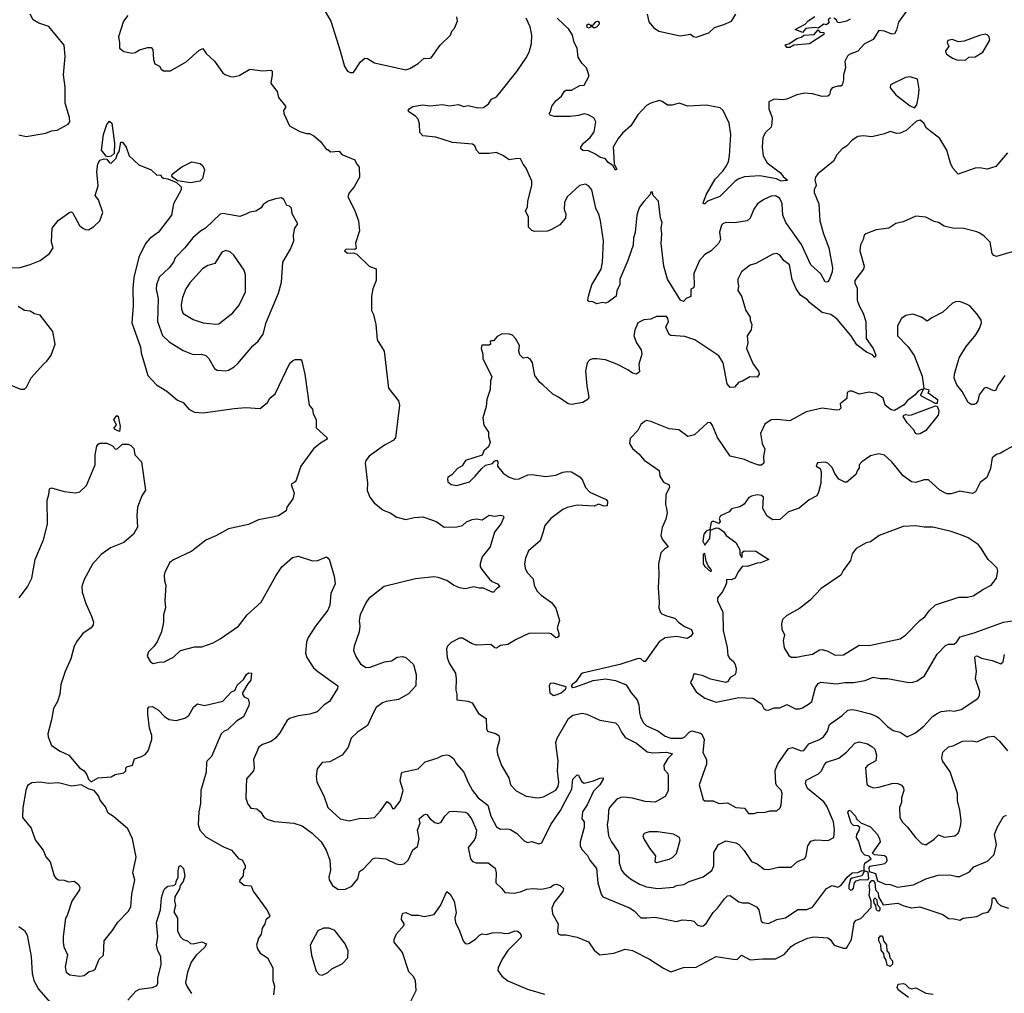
# Model space of a CAD drawing. Extents: x 1954683 to 2060285, y 904798 to 1016299.
# Tile 108 of 256: x 2009270 to 2016220, y 946205 to 953075. Entities that reach past the tile are written whole.
import ezdxf

# ---------------------------------------------------------------- set-up
doc = ezdxf.new("R2010")
doc.units = 0

msp = doc.modelspace()

# ---------------------------------------------------------------- linework, layer by layer
at = {"layer": '0CON10XD'}
for points in [[(2009265, 952262), (2009315, 952251.2), (2009455, 952275.6), (2009495, 952291.9), (2009535, 952295.8), (2009612, 952338), (2009624, 952355), (2009622.9, 952385), (2009591.5, 952485), (2009591.7, 952598.3), (2009578.5, 952685), (2009591.5, 952815), (2009585, 952896), (2009476.2, 953026.2), (2009405, 953051.4), (2009366, 953075), (2009343.4, 953113.4)], [(2011402.3, 953172.3), (2011466, 953065), (2011532, 952855), (2011563.8, 952745), (2011585, 952712.5), (2011603, 952703), (2011626.4, 952703.6), (2011675, 952777.5), (2011707, 952803), (2011725, 952801.2), (2011775, 952771.2), (2011995, 952722), (2012025, 952731.2), (2012082.5, 952765), (2012126.1, 952803.9), (2012155, 952800.8), (2012175, 952806.2), (2012238.8, 952895), (2012311.2, 952965), (2012321.2, 952995), (2012340, 953015), (2012361.2, 953065), (2012356.7, 953095)], [(2015527.6, 953132.4), (2015473, 953057), (2015458.3, 953001.7), (2015445, 952976.2), (2015425, 952972.9), (2015374.5, 952994.5), (2015335, 952998.6), (2015295, 952935.7), (2015234.2, 952905), (2015185, 952852.9), (2015125, 952828.8), (2015112.7, 952817.3), (2015095, 952780), (2015098, 952735), (2015086, 952685), (2015085, 952650), (2015075.9, 952614.1), (2015065, 952606.7), (2015043.9, 952606.1), (2015005, 952593.3), (2014992.3, 952577.7), (2014986.7, 952545), (2014974.1, 952535.9), (2014935, 952532.5), (2014865, 952552.9), (2014813, 952557), (2014755, 952544.2), (2014685, 952514), (2014655, 952508.8), (2014595, 952513.3), (2014557.5, 952495), (2014558.8, 952445), (2014582, 952385), (2014580, 952345), (2014573.8, 952316.2), (2014535, 952280), (2014515.8, 952245), (2014510, 952175), (2014517.5, 952115), (2014545.6, 952065), (2014640, 951995), (2014658.9, 951968.9), (2014688, 951945), (2014685, 951937.5), (2014675, 951941.2), (2014645, 951935.6), (2014612, 951952), (2014495, 951973.8), (2014385, 951965.6), (2014345, 951951.5), (2014320, 951935), (2014212.4, 951827.6), (2014126, 951794), (2014105, 951776), (2014096.4, 951776.4), (2014093.4, 951783.4), (2014118.9, 951845), (2014179.3, 951950.7), (2014232.8, 952007.2), (2014258.2, 952045), (2014272.3, 952075), (2014281.2, 952115), (2014290.4, 952265), (2014277.8, 952345), (2014235.7, 952435), (2014215, 952454.2), (2014115, 952473.1), (2013985, 952466), (2013925, 952486), (2013875, 952473.1), (2013842.7, 952472.7), (2013805, 952498.8), (2013785, 952503.8), (2013725, 952487.1), (2013695, 952468.6), (2013632.5, 952405), (2013582.9, 952327.1), (2013524.7, 952275.3), (2013493.5, 952236.5), (2013459.4, 952175), (2013464.3, 952104.3), (2013466.7, 952055), (2013483.8, 952025), (2013483, 952017), (2013475, 952014.2), (2013457, 952047), (2013425, 952067.5), (2013404.3, 952094.3), (2013365, 952104.4), (2013329.4, 952129.4), (2013285, 952150), (2013245, 952153.3), (2013230, 952165), (2013230, 952175), (2013250.8, 952205), (2013296.2, 952243.8), (2013324.4, 952285), (2013337.1, 952355), (2013322.1, 952382.1), (2013283.6, 952403.6), (2013255, 952410.6), (2013215, 952399.2), (2013155, 952392.9), (2013045, 952391.2), (2013015, 952402.5), (2013007.5, 952415), (2013017.5, 952425), (2013026.7, 952465), (2013055, 952502), (2013093.8, 952535), (2013115, 952571.2), (2013125, 952577.1), (2013165, 952578.6), (2013225, 952611.2), (2013255, 952613.8), (2013286.4, 952673.6), (2013287, 952687), (2013270, 952735), (2013237.7, 952767.7), (2013211.2, 952811.2), (2013204, 952875), (2013184, 952915), (2013172, 952965), (2013147.4, 953007.4), (2013118, 953035), (2013062.9, 953085)], [(2013700, 953115), (2013710.9, 953060.9), (2013745, 953019.4), (2013781.2, 952995), (2013932.1, 952962.1), (2014005, 952973.3), (2014025.8, 952955.8), (2014045, 952952), (2014135, 952982), (2014175, 953020), (2014239.2, 953040.8), (2014295, 953063.8), (2014325, 953113.3)], [(2010034.6, 953105.4), (2010002, 953065), (2009968.6, 952955), (2009975.8, 952915), (2009974, 952875), (2010005, 952851.4), (2010065, 952840), (2010085.4, 952844.6), (2010115, 952862.5), (2010175, 952878.6), (2010199.2, 952879.2), (2010211.2, 952865), (2010214.2, 952794.2), (2010225, 952763.3), (2010257.7, 952747.7), (2010270, 952725), (2010285, 952713.3), (2010335, 952713.3), (2010445, 952778.8), (2010535, 952858.8), (2010563, 952873), (2010586.1, 952836.1), (2010645, 952782), (2010701.4, 952701.4), (2010718.9, 952688.9), (2010759.4, 952675), (2010777.5, 952672.5), (2010818.7, 952681.3), (2010895, 952726), (2010985, 952713.8), (2011045, 952720), (2011051.7, 952711.7), (2011053.3, 952685), (2011043, 952627), (2011052.9, 952612.9), (2011087.7, 952567.7), (2011096.7, 952525), (2011147.5, 952465), (2011147.5, 952455), (2011132.5, 952435), (2011133.6, 952413.6), (2011175.8, 952325.8), (2011246.8, 952286.8), (2011295, 952271.2), (2011315, 952271.2), (2011347.5, 952255), (2011392.5, 952215), (2011435, 952160), (2011445, 952160), (2011463, 952143), (2011525, 952147.5), (2011543, 952123), (2011635, 952086.7), (2011645, 952062.5), (2011666.7, 952035), (2011668, 951965), (2011631.2, 951895), (2011596.4, 951853.6), (2011587.5, 951825), (2011633.9, 951733.9), (2011662, 951655), (2011668.8, 951585), (2011640.7, 951499.3), (2011645, 951460), (2011635, 951452.5), (2011573.6, 951456.4), (2011562.5, 951445), (2011585, 951427.5), (2011625, 951430), (2011650.7, 951420.7), (2011737.5, 951335), (2011786.1, 951316.1), (2011786, 951235), (2011764, 951175), (2011753.3, 951123.3), (2011753.6, 951023.6), (2011767.5, 950995), (2011783.3, 950925), (2011793.3, 950815), (2011843.3, 950735), (2011873.8, 950475), (2011943.8, 950385), (2011952, 950355), (2011923.3, 950125), (2011906.7, 950105), (2011845, 950073.8), (2011736.7, 949995), (2011713.3, 949965), (2011708.8, 949945), (2011725.8, 949805), (2011723.2, 949753.2), (2011740.8, 949705), (2011771.2, 949665), (2011835, 949613.8), (2011885.8, 949595.8), (2011932.5, 949565), (2011995, 949548.9), (2012055, 949562.5), (2012115, 949567.5), (2012184.5, 949544.5), (2012215, 949532.9), (2012267.5, 949495), (2012355, 949496.5), (2012395, 949506.9), (2012425, 949532.5), (2012465, 949548.8), (2012495, 949552.5), (2012535, 949546), (2012585, 949579.2), (2012622.9, 949572.9), (2012665, 949578.8), (2012683.8, 949575), (2012687.5, 949565), (2012669.4, 949520.6), (2012620.9, 949459.1), (2012590.6, 949355), (2012533.8, 949285), (2012520, 949235), (2012521.2, 949215), (2012532, 949195), (2012586.4, 949126.4), (2012605, 949110.8), (2012642, 949095), (2012658.8, 949075), (2012635, 949059.2), (2012615, 949035.8), (2012605, 949035.6), (2012545, 949064.2), (2012513, 949063), (2012475, 949074), (2012415, 949059.5), (2012375, 949065.5), (2012332.9, 949085), (2012285, 949118.1), (2012225, 949140), (2012193.4, 949143.4), (2012065, 949130), (2011843.8, 949075), (2011735, 948991.2), (2011715.8, 948965), (2011672.5, 948875), (2011666, 948835), (2011670.8, 948795), (2011667.5, 948755), (2011630, 948655), (2011626, 948625), (2011645, 948576.7), (2011675, 948528.8), (2011712.5, 948505), (2011745, 948505.7), (2011845, 948543.1), (2011895, 948551.4), (2011935, 948577.5), (2011975, 948582.5), (2011995, 948574), (2012049.2, 948525), (2012069.4, 948455), (2012065.8, 948375), (2012015, 948318), (2011945, 948278.5), (2011857.5, 948265), (2011832, 948255), (2011787.2, 948222.8), (2011763.7, 948176.3), (2011726, 948095), (2011655, 948048), (2011610, 948005), (2011589.3, 947940.7), (2011545.8, 947885), (2011460.5, 947839.5), (2011405, 947833.3), (2011370.9, 947789.1), (2011364, 947735), (2011367.3, 947697.3), (2011420.2, 947590.2), (2011445, 947516.2), (2011531.2, 947435), (2011595, 947422.5), (2011675, 947440.8), (2011715, 947438), (2011775, 947445.8), (2011818, 947492), (2011865, 947558), (2011885, 947542), (2011905, 947506.7), (2011915, 947510), (2011955, 947560), (2011978, 947635), (2011956.7, 947705), (2011964.3, 947755), (2011971.2, 947765), (2012081.7, 947788.3), (2012132.7, 947837.3), (2012215.9, 947864.1), (2012255, 947883.1), (2012285, 947886.9), (2012305, 947882), (2012331.5, 947861.5), (2012353.5, 947825), (2012405.7, 947765), (2012435, 947693.3), (2012466.3, 947636.3), (2012506.7, 947585), (2012573.6, 947533.6), (2012596.2, 947455), (2012635, 947379.4), (2012665, 947363.1), (2012715, 947365.6), (2012735, 947360.5), (2012776.2, 947335), (2012830.9, 947280.9), (2012855, 947270), (2012885, 947277.3), (2012935, 947260.5), (2012955, 947265.7), (2013018.2, 947395), (2013086.9, 947495), (2013120.4, 947559.6), (2013167.3, 947645), (2013174, 947716), (2013205, 947746.7), (2013215, 947743.3), (2013235, 947698.6), (2013255, 947687.3), (2013321.2, 947705), (2013365, 947724), (2013387.5, 947725), (2013388.8, 947715), (2013365.6, 947675), (2013319.5, 947630.5), (2013275.3, 947535), (2013243.1, 947485), (2013238, 947435), (2013254.2, 947414.2), (2013254.2, 947375.8), (2013225.5, 947275), (2013225.6, 947245), (2013238.6, 947218.6), (2013277.9, 947177.9), (2013293.5, 947145), (2013340.9, 947085), (2013350.6, 946985), (2013373.3, 946905), (2013385.5, 946885.5), (2013575, 946807.8), (2013607, 946787), (2013655, 946737.1), (2013697.5, 946737.5), (2013755, 946741.9), (2013905, 946712), (2013945, 946723.1), (2014009.5, 946719.5), (2014027.5, 946715), (2014055, 946686.7), (2014079.3, 946679.3), (2014095, 946681.2), (2014115, 946696.7), (2014165.5, 946774.5), (2014195.7, 946805), (2014245, 946872.5), (2014265, 946892), (2014285, 946896), (2014345, 946850), (2014372.9, 946842.9), (2014415, 946842.9), (2014471.2, 946815), (2014488.1, 946795), (2014504.2, 946714.2), (2014515, 946703.8), (2014555, 946698), (2014615, 946725.6), (2014675, 946738.6), (2014762.6, 946797.4), (2014825, 946797.1), (2014865, 946812.5), (2014965, 946945.6), (2015005, 946966.2), (2015045, 946954.2), (2015065, 946965.8), (2015085, 946988.1)], [(2013114, 951735), (2013124.2, 951705), (2013122.5, 951675), (2013082.3, 951627.7), (2013025, 951593.8), (2012995, 951583.8), (2012905, 951581.2), (2012885, 951586.7), (2012861.2, 951611.2), (2012860.6, 951685), (2012840.8, 951725), (2012854.5, 951755), (2012856.2, 951795), (2012884.4, 951905), (2012884.3, 951935), (2012845, 952027.5), (2012823.3, 952055), (2012805, 952092.5), (2012785, 952096), (2012725, 952086.7), (2012685, 952113.8), (2012635, 952137.1), (2012585, 952130), (2012515, 952130), (2012494, 952155), (2012482, 952185), (2012466.4, 952196.4), (2012325, 952209.4), (2012206.8, 952246.8), (2012115, 952255.8), (2012095, 952280), (2012091.3, 952341.3), (2012082.4, 952372.4), (2012065, 952394.5), (2012016.7, 952425), (2012013.3, 952435), (2012020, 952445), (2012045, 952463.8), (2012115, 952474.3), (2012165, 952468.1), (2012255, 952475.6), (2012305, 952466.9), (2012365, 952477.1), (2012405, 952461.9), (2012435, 952470), (2012505, 952454.2), (2012545, 952456.2), (2012578.3, 952481.7), (2012601.2, 952515), (2012635, 952532), (2012669.5, 952570.5), (2012779.8, 952710.2), (2012845, 952805.7), (2012865.4, 952845), (2012882.8, 952907.2), (2012885.6, 952965), (2012874.4, 953025), (2012844.4, 953085)], [(2013285, 953016.6), (2013304.2, 953025), (2013305, 953033.3), (2013325, 953018), (2013345, 953024.7), (2013362.4, 953045), (2013362.6, 953055), (2013351.6, 953061.6), (2013333.1, 953056.9), (2013315, 953037.6), (2013305, 953035.2), (2013285, 953043.4), (2013270.5, 953035), (2013272.9, 953022.9), (2013285, 953016.6)], [(2014992.7, 953087.3), (2014976.7, 953075), (2014984.1, 953055), (2014965, 953038.2), (2014945, 953044), (2014905, 953015.5), (2014885, 953020.9), (2014818.1, 953011.9), (2014795, 952985.4), (2014743.8, 953005), (2014815, 953044), (2014835, 953066), (2014883, 953097)], [(2015132, 953078), (2015105.3, 953064.7), (2015053.6, 953053.6), (2015042, 953055), (2015035, 953074.2), (2015017, 953087)], [(2014705, 952880), (2014685, 952880), (2014672.1, 952897.9), (2014703.4, 952906.6), (2014755, 952941.8), (2014789.2, 952950.8), (2014805, 952965.6), (2014878.9, 952971.1), (2014905, 953003.3), (2014918, 952988), (2014946.7, 952985), (2014945, 952971.8), (2014845, 952905.8), (2014734.1, 952895.9), (2014705, 952880)], [(2015945, 952790), (2015970, 952810), (2016015, 952813.8), (2016068.8, 952845), (2016118.3, 952931.7), (2016113.3, 952955), (2016099.5, 952969.5), (2016085, 952973.3), (2016045, 952964), (2015935.9, 952924.1), (2015895, 952920), (2015853.9, 952936.1), (2015820.5, 952929.5), (2015816.7, 952915), (2015827.5, 952885), (2015804, 952855), (2015810, 952835), (2015853.9, 952803.9), (2015885, 952792.5), (2015945, 952790)], [(2015585, 952453.3), (2015603.3, 952475), (2015613.8, 952535), (2015618, 952585), (2015606.4, 952656.4), (2015555, 952671.2), (2015521.7, 952668.3), (2015417.5, 952615), (2015413.3, 952595), (2015455, 952544), (2015555, 952466.7), (2015585, 952453.3)], [(2009895, 952107.6), (2009881.2, 952111.2), (2009847.9, 952155), (2009862.7, 952265), (2009884.7, 952335.3), (2009905, 952360), (2009921.8, 952345), (2009939, 952205), (2009937.9, 952132.1), (2009915, 952112.5), (2009895, 952107.6)], [(2016241.2, 952135), (2016160.9, 952039.1), (2016098.7, 952021.3), (2016045, 952030), (2016015, 952026.7), (2015895, 951984), (2015858, 952025), (2015843.1, 952055), (2015814.2, 952155), (2015765, 952236.7), (2015670.7, 952310.7), (2015652.5, 952345), (2015625, 952366.7), (2015600.7, 952359.3), (2015527.6, 952292.4), (2015485, 952274.2), (2015462.3, 952272.3), (2015415, 952286), (2015375, 952270), (2015285, 952248), (2015224.5, 952255.5), (2015185, 952250.5), (2015145, 952224.4), (2015105, 952182), (2015075, 952163.3), (2015038.3, 952121.7), (2015015, 952076.7), (2014903.4, 951986.6), (2014887, 951963), (2014883.3, 951945), (2014892.7, 951905), (2014877.8, 951875), (2014877.8, 951855), (2014910.6, 951775), (2014918.9, 951655), (2014943.6, 951563.6), (2014982, 951465), (2015006.2, 951325), (2015004.6, 951295), (2014985.9, 951244.1), (2014975, 951226), (2014965, 951222.2), (2014954.4, 951225), (2014925, 951281.5), (2014854.8, 951344.8), (2014789.3, 951489.3), (2014678.8, 951645), (2014655.5, 951695), (2014652.1, 951775), (2014645.4, 951795), (2014632.7, 951815), (2014605, 951832.1), (2014575, 951829.5), (2014522.8, 951807.2), (2014478.8, 951775), (2014452.8, 951737.2), (2014425.5, 951675), (2014405, 951656.7), (2014315, 951641.4), (2014255, 951644), (2014233.3, 951635), (2014224, 951625), (2014208.8, 951575), (2014217.5, 951525), (2014202, 951495), (2014150, 951445), (2014105, 951419.2), (2014069.2, 951375), (2014029.2, 951285), (2014030, 951195), (2014025, 951182.5), (2014007.5, 951172.5), (2014007.3, 951122.7), (2013975, 951108), (2013955, 951086), (2013935, 951095.7), (2013843.2, 951245), (2013816.4, 951336.4), (2013797.6, 951495), (2013803.8, 951565), (2013797.5, 951605), (2013805.5, 951645), (2013794.3, 951675), (2013778.8, 951795), (2013742.5, 951835), (2013735, 951860), (2013725, 951857.5), (2013719.3, 951840.7), (2013675, 951793.3), (2013645, 951751.2), (2013635, 951726.7), (2013625.6, 951695), (2013615, 951572.5), (2013603.8, 951535), (2013599.6, 951485), (2013585.4, 951444.6), (2013563.5, 951375), (2013506.7, 951245), (2013505.6, 951205), (2013485.6, 951165), (2013479.2, 951125), (2013425, 951082), (2013405, 951073.8), (2013385, 951078.8), (2013345, 951070), (2013315, 951083.8), (2013286.4, 951086.4), (2013280, 951095), (2013284.4, 951125), (2013307.5, 951205), (2013373.8, 951315), (2013384.6, 951365), (2013392, 951515), (2013370.9, 951655), (2013360, 951695), (2013335.7, 951745.7), (2013307.5, 951875), (2013285, 951904), (2013265, 951914), (2013221.2, 951905), (2013135, 951826), (2013115.9, 951785.9), (2013114, 951735)], [(2009195, 951324.2), (2009273.2, 951326.8), (2009343.2, 951346.8), (2009414.4, 951375.6), (2009480, 951425), (2009505.7, 951465), (2009496, 951505), (2009498.6, 951605), (2009542.4, 951657.6), (2009625, 951717.5), (2009635, 951718.8), (2009645, 951710), (2009692, 951622), (2009715, 951604.2), (2009735, 951594.2), (2009755, 951592.9), (2009794.2, 951615), (2009835.5, 951655), (2009857.3, 951715), (2009826.1, 951805), (2009803.3, 951835), (2009823.6, 951903.6), (2009815.5, 952005), (2009822, 952058), (2009836.3, 952083.7), (2009867.1, 952092.9), (2009885, 952091.2), (2009905, 952065.5), (2009915, 952061.8), (2009951.1, 952098.9), (2009958, 952125), (2009972.1, 952145), (2009985, 952210), (2009995, 952210), (2010021.2, 952175), (2010043.9, 952113.9), (2010111.2, 952051.2), (2010197.5, 952015), (2010238.3, 951978.3), (2010265, 951980), (2010272.5, 951965), (2010285, 951956.7), (2010315, 951952), (2010376.2, 951926.2), (2010409.5, 951895), (2010410, 951875), (2010356.9, 951775), (2010342, 951695), (2010250, 951575), (2010223.9, 951556.1), (2010188.5, 951531.5), (2010158.5, 951495), (2010111.7, 951398.3), (2010076.2, 951255), (2010068.3, 951181.7), (2010071.9, 951055), (2010061.5, 950935), (2010122.5, 950765), (2010128.8, 950725), (2010175, 950563.3), (2010235, 950499.2), (2010308.8, 950455), (2010385, 950391.2), (2010424.1, 950374.1), (2010465, 950326.7), (2010505, 950306.2), (2010565, 950300), (2010785, 950332), (2010865, 950338.8), (2010968.3, 950331.7), (2011018.8, 950375), (2011036.2, 950405), (2011074.5, 950435.5), (2011177.6, 950652.4), (2011195, 950668.8), (2011215, 950676.7), (2011255, 950677.5), (2011262.5, 950665), (2011283.3, 950575), (2011313.3, 950355), (2011336.1, 950326.1), (2011342.5, 950295), (2011363.3, 950255), (2011362.5, 950195), (2011437.7, 950127.7), (2011441.2, 950115), (2011392.7, 950087.3), (2011345, 950048), (2011254.3, 949925.7), (2011221.2, 949825), (2011215, 949813.8), (2011186.7, 949795), (2011206.7, 949735), (2011198.8, 949695), (2011156.7, 949635), (2011150.7, 949609.3), (2011097.5, 949575), (2011053.9, 949563.9), (2010955, 949545.8), (2010885, 949513.1), (2010745, 949482.9), (2010655, 949432), (2010585, 949402), (2010485, 949324.2), (2010355, 949264), (2010330, 949245), (2010295, 949176.7), (2010290, 949155), (2010292.5, 949115), (2010302, 949085), (2010294.2, 948974.2), (2010298.8, 948925), (2010286, 948875), (2010284.4, 948825), (2010270.5, 948755), (2010240, 948685), (2010217.9, 948652.1), (2010178.8, 948615), (2010170, 948585), (2010193.3, 948545), (2010212.7, 948532.7), (2010265, 948543.8), (2010285, 948541.2), (2010355, 948576.7), (2010405, 948623.3), (2010505, 948650), (2010555, 948650), (2010635, 948679.2), (2010684.4, 948705.6), (2010815, 948796), (2010875, 948876), (2010974.5, 948965.5), (2011078.8, 949151.2), (2011121.2, 949215), (2011195, 949281.2), (2011235, 949288.8), (2011336.4, 949256.4), (2011375, 949260), (2011435, 949284.4), (2011455, 949269.2), (2011489, 949149), (2011497.1, 949095), (2011467.3, 949025), (2011460.5, 948945), (2011445, 948909.2), (2011358.1, 948795), (2011305.6, 948715), (2011294.2, 948684.2), (2011288, 948605), (2011296, 948575), (2011345, 948502), (2011374, 948475), (2011516.2, 948375), (2011514, 948355), (2011456.9, 948265), (2011418.8, 948241.2), (2011368.9, 948191.1), (2011317.5, 948175), (2011235, 948164), (2011175, 948143.8), (2011155, 948126.7), (2011107, 948043), (2011075, 948006), (2011045, 947982.9), (2010985, 947960), (2010959.3, 947940.7), (2010920.6, 947855), (2010924.4, 947795), (2010920, 947775), (2010871.7, 947718.3), (2010867.7, 947657.7), (2010865.8, 947585), (2010877.5, 947545), (2010901.2, 947511.2), (2010945, 947506.7), (2010970, 947485), (2010996.7, 947445), (2011021.7, 947431.7), (2011067.9, 947417.9), (2011205, 947406.7), (2011265, 947386.9), (2011335, 947335.7), (2011399.2, 947275), (2011434.3, 947215), (2011459.5, 947145), (2011463.1, 947075), (2011452.5, 947025), (2011454, 947005), (2011478, 946965), (2011515, 946940), (2011565, 946938.6), (2011615, 946961.2), (2011656.4, 947013.6), (2011668.6, 947065), (2011696.4, 947083.6), (2011765, 947155.7), (2011785, 947161.4), (2011854.4, 947154.4), (2011927.7, 947117.7), (2011955, 947114), (2011985, 947118.8), (2012011.2, 947145), (2012045, 947217.5), (2012079.1, 947240.9), (2012090.6, 947295), (2012077.5, 947355), (2012096.2, 947406.2), (2012090, 947435), (2012122.5, 947465), (2012135, 947470), (2012145, 947466.2), (2012166.7, 947435), (2012200.3, 947410.3), (2012225, 947402.9), (2012245, 947412), (2012270, 947455), (2012305, 947486.9), (2012335, 947490.5), (2012415, 947482.5), (2012428.6, 947475), (2012458.9, 947435), (2012493.8, 947355), (2012486.7, 947306.7), (2012477.5, 947285), (2012436.9, 947235), (2012453.3, 947153.3), (2012465.6, 947135.6), (2012492.5, 947125), (2012576.1, 947126.1), (2012627, 947087), (2012634.2, 947055), (2012630, 946985), (2012674.2, 946944.2), (2012695, 946916.2), (2012761.1, 946911.1), (2012805, 946920.4), (2012850.6, 946939.4), (2012895, 946943.8), (2012955, 946938.9), (2013016.1, 946953.9), (2013038.7, 946971.3), (2013055.9, 946974.1), (2013085, 946966.7), (2013108.9, 946945), (2013105, 946924.2), (2013041.8, 946845), (2013026.5, 946805), (2013031.9, 946765), (2013070, 946695), (2013065.8, 946645), (2013072, 946625), (2013085, 946617.5), (2013125, 946617.1), (2013205, 946601.2), (2013285, 946568), (2013325, 946508.8), (2013365, 946476), (2013465, 946487.5), (2013545, 946515.7), (2013595, 946507.1), (2013715, 946445.7), (2013815, 946381.2), (2013865, 946356.7), (2013955, 946388), (2014045, 946388.8), (2014185, 946463.8), (2014305, 946446.7), (2014335, 946443.3), (2014365, 946473.3), (2014425, 946440.8), (2014515, 946449.4), (2014605, 946448.6), (2014665, 946478.6), (2014715, 946534.3), (2014744, 946555), (2014830, 946595), (2014875, 946604.4), (2014975, 946596), (2014991.2, 946585), (2015020, 946545), (2015085, 946523.3), (2015107, 946523), (2015141.2, 946585), (2015160, 946705), (2015175, 946720.8), (2015206.2, 946733.8), (2015279, 946811), (2015279.5, 946855), (2015265.7, 946895.7), (2015271.2, 946935), (2015265.2, 946965), (2015270.3, 946985), (2015285, 947001.1), (2015295, 947001), (2015306.5, 946986.5), (2015309.6, 946935), (2015330.7, 946915), (2015331.9, 946885), (2015365, 946829.4), (2015468.9, 946841.1), (2015511.2, 946821.2), (2015565, 946808.5), (2015622.5, 946815), (2015785, 946762), (2015825, 946734), (2015865, 946731.2), (2015905, 946720), (2015930, 946735), (2016025, 946746.7), (2016070.5, 946769.5), (2016105, 946776.7), (2016123.8, 946805), (2016133.8, 946845), (2016134, 946875), (2016145, 946881.2), (2016156.2, 946875), (2016172.3, 946842.3), (2016193.9, 946823.9), (2016250, 946805)], [(2010475, 951924.6), (2010385, 951938.8), (2010350.7, 951960.7), (2010343.6, 951973.6), (2010346.7, 951985), (2010414.2, 952035.8), (2010485, 952073.3), (2010545, 952060), (2010563, 952043), (2010575.8, 952015), (2010560, 951955), (2010542.5, 951935), (2010475, 951924.6)], [(2010722.7, 950597.3), (2010745, 950603.1), (2010785, 950625.8), (2010810.7, 950649.3), (2010915, 950774), (2010953.4, 950806.6), (2010989.4, 950855), (2011010.7, 950939.3), (2011096.5, 951145), (2011117.6, 951222.4), (2011126.7, 951365), (2011181.4, 951455), (2011204.2, 951515.8), (2011202.5, 951555), (2011212, 951605), (2011233.8, 951635), (2011194, 951705), (2011188.8, 951745), (2011175, 951758.8), (2011155, 951763.3), (2011135, 951807.5), (2011117.7, 951817.7), (2011075, 951812), (2011025, 951794), (2010988.3, 951771.7), (2010975, 951747.5), (2010937.5, 951725), (2010895, 951717.1), (2010866.9, 951703.1), (2010825, 951686.9), (2010705, 951706.9), (2010685, 951702.5), (2010581.4, 951605), (2010546.4, 951583.6), (2010493, 951537), (2010435, 951464.3), (2010368, 951395), (2010355.7, 951365), (2010325, 951323.1), (2010255, 951257.5), (2010235.4, 951205), (2010234.7, 951174.7), (2010248.4, 951105), (2010242.1, 950945), (2010277.4, 950847.4), (2010325, 950801.4), (2010425, 950740.8), (2010495, 950712.5), (2010554.2, 950715.8), (2010585, 950705.8), (2010604.2, 950685), (2010645, 950614.2), (2010665, 950602.9), (2010722.7, 950597.3)], [(2016345, 951459.4), (2016165, 951404.2), (2016145, 951412), (2016134.2, 951425), (2016119.2, 951505), (2016078.3, 951548.3), (2016047.7, 951567.7), (2016025, 951578.8), (2015935, 951601.2), (2015855, 951604.3), (2015795, 951617.5), (2015755, 951643.8), (2015725, 951650), (2015665, 951681.2), (2015595, 951689.2), (2015505, 951648), (2015454.1, 951635.9), (2015405.8, 951604.2), (2015315, 951592), (2015242.5, 951565), (2015230, 951555), (2015223.8, 951525), (2015204.4, 951485.6), (2015199.2, 951445), (2015230, 951335), (2015225, 951313.8), (2015165.9, 951234.1), (2015166, 951215), (2015181.4, 951181.4), (2015180.9, 951095), (2015195, 951055.8), (2015223.8, 951005), (2015242.1, 950945), (2015245.5, 950825), (2015294.6, 950755), (2015312.5, 950707.5), (2015305, 950692.5), (2015289.4, 950709.4), (2015248.3, 950728.3), (2015180.1, 950780.1), (2015135.8, 950845.8), (2015040.8, 950960.8), (2014995, 950995.5), (2014935, 951010), (2014845, 951080), (2014833.3, 951095), (2014780.5, 951130.5), (2014750, 951175), (2014722.6, 951242.6), (2014703.8, 951345), (2014665, 951374.2), (2014635, 951412.5), (2014615, 951424.2), (2014585, 951420.8), (2014466.7, 951355), (2014425, 951343.8), (2014365, 951296.2), (2014338, 951245), (2014338, 951225), (2014344, 951195), (2014340, 951165), (2014364.4, 951124.4), (2014395, 951023.3), (2014426.2, 950975), (2014426, 950955), (2014438.1, 950925), (2014432.7, 950887.3), (2014404, 950845), (2014409.2, 950795), (2014399.5, 950755), (2014446.9, 950645), (2014485.7, 950595), (2014488.8, 950575), (2014475, 950553.3), (2014424.2, 950555.8), (2014372.5, 950525), (2014345, 950516.7), (2014315, 950483.3), (2014285, 950480), (2014262.9, 950505), (2014236.2, 950655), (2014205, 950703.5), (2014035, 950815.8), (2013965, 950838.8), (2013866.2, 950846.2), (2013853.9, 950853.9), (2013830.8, 950905), (2013848.9, 950945), (2013845, 950966.7), (2013835, 950981.2), (2013765, 950980), (2013725, 950961.2), (2013675, 950958), (2013634, 950935), (2013612.9, 950885), (2013606, 950845), (2013622.9, 950795), (2013655.7, 950745), (2013662.5, 950715), (2013641.2, 950645), (2013645, 950590), (2013625, 950573.3), (2013595, 950581.2), (2013563.3, 950605), (2013485, 950645.6), (2013405, 950674.4), (2013345, 950682.5), (2013315, 950682.5), (2013293.3, 950675), (2013276.2, 950655), (2013264.2, 950595), (2013272.3, 950492.3), (2013288.3, 950411.7), (2013281.7, 950398.3), (2013245.9, 950374.1), (2013165, 950360.8), (2013142.5, 950365), (2013072.6, 950412.6), (2013032.2, 950432.2), (2012962.5, 950497.5), (2012942.2, 950515), (2012905.8, 950565), (2012888.8, 950655), (2012875, 950677.5), (2012855, 950692.5), (2012825, 950686.7), (2012800.3, 950710.3), (2012793.8, 950735), (2012797.5, 950775), (2012770, 950825), (2012748.3, 950848.3), (2012726.7, 950856.7), (2012675, 950857.5), (2012640.7, 950839.3), (2012615, 950810), (2012595, 950810), (2012590, 950805), (2012592.5, 950785), (2012585, 950777.5), (2012531.7, 950778.3), (2012527.5, 950755), (2012540, 950715), (2012540, 950685), (2012602.5, 950555), (2012594.1, 950525.9), (2012591.2, 950465), (2012566.7, 950395), (2012563.3, 950345), (2012538.8, 950265), (2012546.2, 950215), (2012580, 950165), (2012580, 950135), (2012590, 950095), (2012578.3, 950061.7), (2012547, 950033), (2012535, 950002.5), (2012416.7, 949965), (2012393, 949927), (2012360.7, 949909.3), (2012322.5, 949865), (2012292.5, 949845), (2012290, 949835), (2012293.3, 949815), (2012315, 949796.2), (2012355, 949788.9), (2012446, 949815), (2012485.3, 949854.7)], [(2010655, 950925.7), (2010675, 950929.2), (2010774.5, 951005.5), (2010818.3, 951061.7), (2010864.3, 951155), (2010864.4, 951275), (2010855, 951306.7), (2010782.7, 951412.7), (2010755, 951436), (2010725, 951446), (2010696.7, 951435), (2010648, 951355), (2010599.3, 951340.7), (2010561.7, 951318.3), (2010471.4, 951218.6), (2010443.1, 951175), (2010420, 951115), (2010410, 951065), (2010412.4, 951032.4), (2010425, 951002), (2010495, 950960), (2010565, 950936.9), (2010655, 950925.7)], [(2009175, 950511.2), (2009275, 950467.5), (2009305, 950467.5), (2009318.8, 950481.2), (2009351.2, 950548.8), (2009438.8, 950645), (2009462, 950665), (2009493.2, 950706.8), (2009520, 950785), (2009504.2, 950875), (2009415, 950991.2), (2009375, 951000), (2009345, 951018.8), (2009305, 951023.3), (2009260.5, 951050.5)], [(2016223.8, 950565), (2016173.8, 950495), (2016159.3, 950460.7), (2016145, 950456.7), (2016095, 950478.8), (2016077.5, 950475), (2016042.1, 950427.9), (2016032, 950385), (2016022, 950368), (2016005, 950360), (2015985, 950360.8), (2015964.5, 950374.5), (2015922.6, 950452.6), (2015885, 950497.5), (2015866.2, 950545), (2015867.5, 950575), (2015900.2, 950689.8), (2015951.8, 950768.2), (2016018.6, 950851.4), (2016045.8, 950895), (2016058.8, 950935), (2016056.7, 950955), (2016028.3, 950998.3), (2015976, 951055), (2015956.6, 951066.6), (2015905, 951085.8), (2015875, 951083.8), (2015855, 951073.8), (2015785, 951011.9), (2015707.5, 950972.5), (2015675, 950946.7), (2015635, 950976.7), (2015575, 950996.2), (2015525, 950986.7), (2015495, 950966.7), (2015466.2, 950915), (2015466.2, 950845), (2015539.3, 950769.3), (2015582.5, 950705), (2015639.7, 950559.7), (2015651.7, 950471.7), (2015685, 950466), (2015686.7, 950453.3), (2015680, 950445), (2015748, 950395), (2015745, 950367.5), (2015735, 950367.5), (2015635, 950417.5), (2015627.5, 950425), (2015650, 950465), (2015632.5, 950465), (2015612.5, 950455), (2015591.2, 950428.8), (2015534.7, 950385), (2015511.9, 950358.1), (2015445, 950318.6), (2015422.4, 950322.4), (2015392.2, 950342.2), (2015380, 950355), (2015365, 950404), (2015315, 950437.1), (2015265.7, 950445.7), (2015195, 950433.3), (2015145, 950454), (2015126.1, 950453.9), (2015111.2, 950445), (2015108.1, 950401.9), (2015062.5, 950365), (2015066.4, 950333.6), (2015055, 950322.5), (2015035, 950320), (2014935, 950332.9), (2014821.7, 950308.3), (2014705, 950244.4), (2014615, 950254.4), (2014575, 950250.8), (2014529.7, 950220.3), (2014498.6, 950155), (2014511.9, 950085), (2014529.5, 950045), (2014520, 949995), (2014521.5, 949945), (2014505, 949932.5), (2014485, 949931.5), (2014421.9, 949955), (2014385, 949971.2), (2014284.5, 949994.5), (2014196, 950126), (2014160.7, 950210.7), (2014145, 950232), (2014125, 950230), (2014032.5, 950145), (2013985, 950133.3), (2013922.1, 950182.1), (2013855, 950188.8), (2013725, 950240), (2013695, 950246), (2013680.3, 950239.7), (2013655, 950218.8), (2013633, 950177), (2013579.1, 950120.9), (2013574.4, 950084.4), (2013595, 950050), (2013641.2, 950011.2), (2013677.2, 949967.2), (2013783.3, 949895), (2013787.5, 949855), (2013815, 949812.5), (2013855, 949793.3), (2013855.8, 949775), (2013830.6, 949725), (2013829.4, 949655), (2013836.7, 949625), (2013840, 949595), (2013830.3, 949549.7), (2013805, 949492.5), (2013794.5, 949435), (2013805, 949410), (2013846.7, 949355), (2013825, 949343.8), (2013796.2, 949313.8), (2013778.8, 949235), (2013782, 949155), (2013775.7, 949065), (2013784.7, 948965), (2013781.1, 948925), (2013792.6, 948892.6), (2013802.8, 948882.8), (2013835, 948868.1), (2013895, 948852.9), (2013920.8, 948825), (2013963.5, 948793.5), (2014012.5, 948772.5), (2014022.5, 948745), (2014005, 948722), (2013981.4, 948708.6), (2013905, 948723.1), (2013825, 948714.4), (2013783.3, 948685), (2013685, 948547.1), (2013675, 948546), (2013655, 948566), (2013635, 948568.6), (2013505.4, 948524.6), (2013243.3, 948465), (2013230, 948455), (2013196.4, 948403.6), (2013170, 948385), (2013161.7, 948371.7), (2013175, 948363.3), (2013195, 948367.5), (2013317.3, 948412.7), (2013405, 948423.3), (2013475, 948413.3), (2013551.2, 948381.2), (2013586.4, 948325), (2013627.5, 948275), (2013641.3, 948241.3), (2013644.7, 948185), (2013653.2, 948155), (2013671.5, 948115), (2013695, 948092.9), (2013775, 948056.2), (2013825, 948019.2), (2013866.5, 948006.5), (2013946, 948005), (2013965, 948014.6), (2013995, 948047.3), (2014015, 948056.9), (2014075, 948040.8), (2014085, 948032.5), (2014102.2, 947995), (2014091.1, 947905), (2014117.3, 947855), (2014118.5, 947821.5), (2014066, 947675), (2014095, 947572.5), (2014107, 947563), (2014165, 947563.8), (2014205, 947543.3), (2014265, 947548), (2014325, 947516), (2014385, 947510.8), (2014414.2, 947474.2), (2014455, 947474)], [(2015605, 950150), (2015593.3, 950155), (2015581.7, 950181.7), (2015535, 950230), (2015506.2, 950275), (2015510, 950285), (2015525, 950290), (2015545, 950283.8), (2015565, 950286.2), (2015735, 950350), (2015745, 950347.5), (2015757.6, 950317.6), (2015753.1, 950285), (2015665, 950176.7), (2015625, 950153.5), (2015605, 950150)], [(2009975, 950170), (2009942.9, 950182.9), (2009937.5, 950195), (2009953.3, 950215), (2009935.7, 950255), (2009955, 950283.3), (2009965.8, 950275.8), (2009980, 950205), (2009975, 950170)], [(2009789.8, 949900.2), (2009802.5, 949935), (2009804.2, 950005), (2009814, 950065), (2009825, 950080), (2009836.4, 950086.4), (2009886.4, 950086.4), (2009925, 950069.2), (2009945, 950047.1), (2009955, 950044.5), (2009995, 950080), (2010035, 950080), (2010055, 950070), (2010075, 950050), (2010082.5, 950005), (2010130, 949955), (2010159.2, 949755), (2010133.5, 949716.5), (2010101, 949635), (2010097, 949575), (2010101.8, 949495), (2010074.3, 949445.7), (2010004.4, 949385.6), (2009911.7, 949348.3), (2009845, 949300.5), (2009785, 949233.1), (2009724.5, 949125), (2009709.4, 949075), (2009710.8, 949035), (2009738, 948955), (2009777.3, 948867.3), (2009791.2, 948825), (2009790, 948805), (2009775.8, 948784.2), (2009715, 948743.3), (2009675, 948692.5), (2009655.9, 948654.1), (2009632.5, 948565), (2009592.5, 948475), (2009561.4, 948385), (2009553.8, 948315), (2009538, 948265), (2009508.6, 948215), (2009495.6, 948135), (2009468.6, 948035), (2009471.4, 948015), (2009495, 947953.8), (2009555, 947912.5), (2009616.2, 947886.2), (2009693.3, 947795), (2009726.2, 947775), (2009745, 947747.5), (2009756.7, 947715), (2009775, 947697.5), (2009825, 947726), (2009915, 947732.5), (2009945, 947748), (2010005, 947760), (2010020, 947775), (2010020, 947795), (2010027, 947803), (2010066.7, 947815), (2010080.5, 947859.5), (2010130, 947875), (2010155, 947890), (2010176.2, 947915), (2010202, 947995), (2010202.5, 948025), (2010185.7, 948075), (2010175.8, 948175), (2010176, 948214), (2010185, 948226.7), (2010205, 948228), (2010247.5, 948205), (2010295, 948156.2), (2010325, 948136.2), (2010375, 948129.2), (2010435, 948146), (2010465, 948166.2), (2010498, 948225), (2010525, 948246.7), (2010575, 948236), (2010705, 948265.8), (2010765, 948331.2), (2010788, 948342), (2010805, 948378.8), (2010851.2, 948418.8), (2010872, 948455), (2010885, 948465.7), (2010906.2, 948465), (2010900.8, 948415), (2010880.7, 948389.3), (2010843.8, 948325), (2010843.3, 948315), (2010855, 948296.7), (2010883.6, 948283.6), (2010890, 948255), (2010887.1, 948235), (2010851.2, 948155), (2010801.2, 948125), (2010736.9, 948063.1), (2010714.4, 948055.6), (2010693, 948037), (2010624.3, 947875), (2010593.8, 947846.2), (2010589.4, 947835), (2010585.8, 947765), (2010548, 947635), (2010546.7, 947545), (2010534.5, 947485), (2010529.4, 947395), (2010541.4, 947355), (2010585, 947308.6), (2010705, 947241.4), (2010765.8, 947215.8), (2010815, 947156.7), (2010842.5, 947145), (2010862.5, 947105), (2010861.7, 947088.3), (2010850, 947075), (2010846.7, 947035), (2010823.9, 947006.1), (2010822.5, 946995), (2010855, 946967.5), (2010905, 946963.3), (2010918.2, 946925), (2011015.8, 946795), (2011035.3, 946755), (2011034.4, 946745), (2011007.3, 946722.7), (2011001.1, 946695), (2010982.9, 946665), (2010975, 946623.3), (2010956.7, 946593.3), (2010941.4, 946545), (2010949.7, 946519.7), (2010967.9, 946487.9), (2011019.2, 946455), (2011057.9, 946385), (2011056.5, 946295), (2011069.4, 946255), (2011060.8, 946195)], [(2016280, 950065), (2016210.9, 950029.1), (2016195, 950016.2), (2016163.9, 950006.1), (2016135, 949982.5), (2016122.3, 949907.7), (2016095.7, 949844.3), (2016050.6, 949809.4), (2016016.1, 949743.9), (2015995, 949731.4), (2015905, 949747.5), (2015845, 949729.1), (2015815, 949729.2), (2015765.6, 949755), (2015685, 949828.6), (2015655, 949828.1), (2015595, 949810.4), (2015565, 949814.6), (2015505.9, 949855.9), (2015425, 949955.8), (2015375, 950002.5), (2015335, 950011.2), (2015275, 949997.5), (2015215, 949956.2), (2015196.2, 949935), (2015195, 949910), (2015182.5, 949897.5), (2015172.5, 949865), (2015108.3, 949811.7), (2015095, 949810.8), (2015053, 949833), (2015023, 949873), (2015004, 949915), (2014975, 949946.7), (2014955, 949953.3), (2014900.7, 949949.3), (2014892.5, 949925), (2014919.3, 949909.3), (2014926.4, 949883.6), (2014924, 949805), (2014908.8, 949741.2), (2014896.2, 949715), (2014843.3, 949686.7), (2014771.2, 949628.8), (2014697.4, 949602.6), (2014635, 949548), (2014585, 949547.1), (2014545, 949572.5), (2014515.6, 949625), (2014520, 949705), (2014505, 949718.6), (2014475, 949722.9), (2014435, 949714), (2014417, 949703), (2014383.2, 949656.8), (2014352.7, 949637.3), (2014295, 949623.8), (2014276.9, 949603.1), (2014217.5, 949575), (2014206.7, 949555), (2014213.3, 949535), (2014205, 949520), (2014165.6, 949535.6), (2014150.9, 949529.1), (2014141.7, 949478.3), (2014115, 949466.7), (2014100, 949445), (2014092.5, 949395), (2014105, 949368), (2014140.8, 949415), (2014145.8, 949474.2), (2014185, 949489.4), (2014205, 949488), (2014241.4, 949461.4), (2014257.5, 949435), (2014324.5, 949385), (2014352.5, 949335), (2014352.5, 949305), (2014365, 949280), (2014370, 949285), (2014370, 949315), (2014383, 949327), (2014465, 949325.8), (2014557.5, 949265), (2014498.3, 949241.7), (2014475, 949240), (2014405, 949217.5), (2014371.7, 949218.3), (2014341.4, 949178.6), (2014320, 949135), (2014293, 949123), (2014260, 949125), (2014259.3, 949100.7), (2014250, 949075), (2014228.8, 949035), (2014196.2, 948995), (2014196, 948975), (2014232.2, 948895), (2014235.6, 948765), (2014264.2, 948645), (2014267.7, 948587.7), (2014279.1, 948569.1), (2014307.3, 948547.3), (2014320.8, 948525), (2014327.1, 948495), (2014324.1, 948465.9), (2014317.1, 948452.9), (2014286.1, 948433.9), (2014267.5, 948405), (2014255, 948397.5), (2014145, 948420.8), (2014095, 948446.2), (2014045, 948458), (2014025, 948456.2), (2014020, 948425), (2014006.2, 948405), (2014006, 948395), (2014045, 948332.5), (2014105, 948288), (2014185, 948259.4), (2014345, 948291.2), (2014445, 948286.7), (2014505, 948246.7), (2014522.5, 948215), (2014536.1, 948206.1), (2014555, 948204)], [(2012485.3, 949854.7), (2012531.7, 949908.3), (2012559.2, 949930.8), (2012607.1, 949942.9), (2012620.5, 949959.5), (2012635, 949966.2), (2012645.7, 949955), (2012642, 949925), (2012682, 949875), (2012725, 949847.5), (2012765, 949832.5), (2012795.8, 949834.2), (2012856.8, 949863.2), (2012885, 949865.6), (2012985, 949851.1), (2013055, 949860), (2013105, 949881.9), (2013137.9, 949887.9), (2013165.5, 949885.5), (2013225, 949850), (2013242.5, 949825), (2013263.1, 949775), (2013295, 949741.4), (2013409.8, 949689.8), (2013418.6, 949675), (2013416.7, 949645), (2013395, 949642.5), (2013355, 949656), (2013325, 949642.5), (2013205, 949650), (2013135, 949633.6), (2013105, 949618.2), (2013019.1, 949555), (2012977.9, 949505), (2012963.5, 949455), (2012945, 949398), (2012862.2, 949327.8), (2012839.5, 949275), (2012832.2, 949235), (2012838.1, 949205), (2012852.9, 949175), (2012895, 949130), (2012901.9, 949085), (2012920.6, 949045), (2012950, 949015), (2013025, 948963.1), (2013055, 948923.1), (2013079.8, 948835), (2013062.9, 948785), (2013075.5, 948745), (2013075, 948723.8), (2013065.4, 948714.6), (2013055, 948714.4), (2013021.5, 948741.5), (2013005, 948747.1), (2012865, 948743.5), (2012775, 948701.4), (2012715, 948665.6), (2012665, 948659.1), (2012635, 948641.4), (2012623.4, 948643.4), (2012595, 948666), (2012495, 948662), (2012465, 948672), (2012395, 948711.2), (2012375, 948712), (2012315, 948680), (2012288.8, 948655), (2012282.5, 948635), (2012288, 948575), (2012302, 948535), (2012346.7, 948465), (2012351.5, 948425), (2012348.6, 948345), (2012356.2, 948315), (2012356.7, 948276.7), (2012434.1, 948265.9), (2012465, 948254.2), (2012509.1, 948179.1), (2012562, 948145), (2012564.1, 948074.1), (2012573.3, 948055), (2012629.1, 948039.1), (2012651.2, 948025), (2012655.8, 947995.8), (2012637.5, 947925), (2012641.7, 947891.7), (2012672, 947812), (2012721.9, 947725), (2012735, 947676.2), (2012775, 947633.8), (2012845.6, 947595.6), (2012925, 947583.5), (2012967.8, 947592.2), (2013055, 947638.6), (2013070.4, 947665), (2013076.6, 947695), (2013066.7, 947775), (2013070.9, 947845), (2013058.8, 947931.2), (2013055.3, 947975), (2013062.9, 948005), (2013145, 948143.3), (2013175, 948167.1), (2013241.3, 948181.3), (2013272.5, 948175), (2013365, 948133.1), (2013475, 948112.5), (2013493.6, 948093.6), (2013516.9, 948046.9), (2013545, 948009.2), (2013625, 947969.5), (2013700, 947910), (2013737.6, 947902.4), (2013835, 947906.7), (2013877.5, 947895), (2013845, 947862.9), (2013816.2, 947815), (2013818.5, 947785), (2013844.3, 947755), (2013847.7, 947737.7), (2013846.2, 947633.8), (2013825, 947594.3), (2013755, 947553.5), (2013685, 947558.9), (2013595, 947581.1), (2013535, 947588.8), (2013512.6, 947587.4), (2013484, 947576), (2013433, 947517), (2013425.5, 947495), (2013424.6, 947435), (2013416.4, 947395), (2013427.2, 947317.2), (2013447.5, 947275), (2013494.4, 947205), (2013501.4, 947175), (2013501.8, 947125), (2013518.2, 947075), (2013535, 947052.2), (2013582.2, 947012.2), (2013645, 946975.5), (2013695, 946955.4), (2013775.3, 946945.3), (2013885, 946953.5)], [(2009266.7, 948995), (2009326.5, 949073.5), (2009355.5, 949135), (2009380, 949265), (2009438.5, 949405), (2009465.6, 949514.4), (2009464, 949685), (2009476.7, 949725), (2009480, 949765), (2009495, 949772.5), (2009585, 949746.7), (2009665, 949736.2), (2009695, 949744), (2009742.1, 949787.9), (2009789.8, 949900.2)], [(2014755, 948577.1), (2014785, 948584.4), (2014865, 948598.1), (2014915, 948627.5), (2014935, 948631.1), (2014975, 948620), (2015025, 948590.5), (2015085, 948594.4), (2015195, 948661.4), (2015265, 948658.1), (2015485, 948707.1), (2015525.8, 948735), (2015624.3, 948835), (2015658.9, 948861.1), (2015688.6, 948905), (2015735, 948946.4), (2015898.9, 949001.1), (2015959.1, 949000.9), (2016000.9, 949009.1), (2016072.4, 949057.6), (2016126, 949085), (2016163.8, 949135), (2016173, 949187), (2016170, 949205), (2016135, 949241.2), (2016106.2, 949265), (2016055, 949348.8), (2016035, 949371.2), (2015965, 949418), (2015925, 949435.8), (2015844.2, 949464.2), (2015715, 949494.3), (2015655, 949494.4), (2015593.6, 949503.6), (2015505, 949498.8), (2015337.5, 949435), (2015275, 949390), (2015245, 949383.3), (2015175, 949343.8), (2015145.8, 949305), (2015135, 949260), (2015081.7, 949188.3), (2015065, 949156.2), (2014928.3, 949061.7), (2014849.7, 948980.3), (2014775, 948920), (2014685, 948870), (2014655, 948842.5), (2014648.3, 948811.7), (2014648.8, 948775), (2014668, 948735), (2014658.8, 948695), (2014665, 948642.5), (2014699.7, 948589.7), (2014715, 948578), (2014755, 948577.1)], [(2014145, 949181.4), (2014153.3, 949185), (2014152, 949195), (2014130.3, 949220.3), (2014114.4, 949254.4), (2014105, 949307.5), (2014095, 949303.3), (2014093.4, 949295), (2014094, 949235), (2014105, 949217.5), (2014145, 949181.4)], [(2014555, 948204), (2014595, 948218.6), (2014635, 948220), (2014685, 948242.5), (2014745, 948213.1), (2014775, 948212.2), (2014795, 948220), (2014845, 948248.8), (2014861.2, 948265), (2014887.4, 948362.6), (2014905, 948391.2), (2014925, 948400.8), (2015035, 948387.8), (2015095, 948398.9), (2015155, 948397.1), (2015238.6, 948411.4), (2015295, 948435.5), (2015343, 948427), (2015395, 948427.1), (2015545, 948399.2), (2015575, 948400), (2015605, 948409.2), (2015656, 948445), (2015745, 948598.8), (2015805, 948660), (2015825, 948668.9), (2015865, 948668.1), (2015885, 948684.2), (2015908.9, 948721.1), (2016007.6, 948747.6), (2016215, 948824.6), (2016305, 948838)], [(2014455, 947474), (2014482.3, 947482.3), (2014525, 947480), (2014565, 947491.5), (2014615, 947492), (2014636.8, 947513.2), (2014645.7, 947535), (2014653.1, 947615), (2014645, 947638.8), (2014615, 947668.8), (2014606.9, 947685), (2014603.1, 947776.9), (2014621.5, 947825), (2014697.3, 947932.7), (2014725, 947940), (2014785, 947915.8), (2014805, 947918.8), (2014840.8, 947965), (2014915, 947995.7), (2014944, 948015), (2014970.8, 948055), (2014985, 948101.2), (2015075.8, 948164.2), (2015115, 948201.8), (2015142.6, 948207.4), (2015174, 948204), (2015275, 948176.7), (2015315, 948159.5), (2015335, 948148.1), (2015395, 948087.1), (2015435, 948058.8), (2015485, 948048.6), (2015535, 948013.8), (2015592.5, 948042.5), (2015655, 948092.5), (2015712.2, 948157.8), (2015745, 948179.2), (2015775, 948192.5), (2015835, 948200), (2015866.1, 948196.1), (2015915, 948208.6), (2016032.5, 948285), (2016044.5, 948305.5), (2016048.1, 948335), (2016015.6, 948425), (2016024.4, 948475), (2016012.5, 948575), (2016016.4, 948583.6), (2016025, 948586.2), (2016059.1, 948569.1), (2016135, 948552.9), (2016195, 948530), (2016212.5, 948545), (2016221.1, 948595)], [(2013037, 948307), (2013065, 948313.3), (2013092.5, 948325), (2013125, 948352.5), (2013128.3, 948368.3), (2013035, 948392.5), (2013015, 948390), (2013007.5, 948375), (2013012.5, 948325), (2013037, 948307)], [(2013885, 946953.5), (2013905, 946965.5), (2013958.3, 946971.7), (2013995, 946993.3), (2014094.3, 947025.7), (2014155, 947072), (2014170, 947105), (2014170.4, 947199.6), (2014202.9, 947255), (2014255, 947281.4), (2014325.7, 947265.7), (2014345, 947254), (2014383.7, 947213.7), (2014435, 947135.8), (2014475, 947118.6), (2014525, 947082), (2014555, 947077.5), (2014625, 947095.6), (2014716.2, 947095), (2014761.2, 947135), (2014812.9, 947157.1), (2014821.9, 947178.1), (2014832.5, 947245), (2014855, 947278.8), (2014885, 947288), (2014976.9, 947283.1), (2015016.2, 947305), (2015021.1, 947358.9), (2015014.6, 947415), (2014966.4, 947525), (2014945, 947556.5), (2014830, 947650), (2014815.6, 947685), (2014821.8, 947708.2), (2014907.5, 947752.5), (2014929.6, 947775), (2014947.7, 947815), (2014964.7, 947835.3), (2015052.9, 947865), (2015105, 947907.5), (2015165, 947969.1), (2015195, 947980), (2015254.5, 947964.5), (2015285, 947947.5), (2015305, 947927.5), (2015318.6, 947885), (2015312.9, 947845), (2015257.5, 947815), (2015240.6, 947795), (2015250.5, 947680.5), (2015265, 947667.5), (2015295.8, 947655.8), (2015335, 947659.4), (2015435, 947688.5), (2015467.5, 947685), (2015495, 947673.8), (2015508.8, 947655), (2015511.2, 947635), (2015494.4, 947585), (2015495, 947552.5), (2015480.6, 947515), (2015482.9, 947445), (2015502.1, 947412.1), (2015537.4, 947377.4), (2015594, 947305), (2015635, 947262), (2015665, 947252), (2015725, 947292.5), (2015755, 947322.5), (2015795, 947307.5), (2015870, 947315), (2015893.8, 947335), (2015904.1, 947355.9), (2015914, 947395), (2015914.3, 947425), (2015906.3, 947496.3), (2015888.5, 947565), (2015888.8, 947615), (2015837.3, 947767.3), (2015784.4, 947845), (2015779.2, 947865), (2015785, 947906.7), (2015825, 947944.2), (2015859.7, 947950.3), (2015925, 947984.3), (2015995, 947986.9), (2016025, 947980), (2016105, 948015.8), (2016145, 948020), (2016186.2, 947985), (2016242.5, 947915)], [(2009695, 946325.8), (2009725, 946331.2), (2009761.7, 946358.3), (2009790, 946365), (2009802.5, 946375), (2009831.2, 946445), (2009862.5, 946475), (2009867.5, 946575), (2009923.3, 946645), (2009962.7, 946707.3), (2010035, 946782.5), (2010053.8, 946815), (2010062, 946905), (2010082.9, 947005), (2010069.2, 947055), (2010092, 947165), (2010065.6, 947295), (2010032.9, 947365), (2009932.4, 947452.4), (2009894, 947475), (2009875, 947520), (2009838.8, 947568.8), (2009827.3, 947597.3), (2009795.7, 947635.7), (2009760, 947645), (2009705, 947676.2), (2009635, 947665.8), (2009545, 947690.8), (2009475, 947686), (2009415, 947695.8), (2009355, 947689.2), (2009325, 947671.2), (2009313.1, 947635), (2009293.2, 947513.2), (2009291.4, 947445), (2009351.2, 947371.2), (2009378.8, 947288.8), (2009436.2, 947215), (2009455, 947167.5), (2009485, 947132.5), (2009514, 947035), (2009525, 947016.7), (2009545, 947006.2), (2009585, 947003.3), (2009615, 946991.2), (2009655, 946996.7), (2009683.8, 946975), (2009694, 946955), (2009693.3, 946935), (2009638, 946855), (2009605.8, 946754.2), (2009593.8, 946735), (2009576.2, 946605), (2009578, 946565), (2009582.7, 946532.7), (2009607, 946477), (2009592.3, 946392.3), (2009598.8, 946355), (2009625, 946335.8), (2009695, 946325.8)], [(2015085, 946988.1), (2015110.8, 947025), (2015145, 947054.2), (2015185, 947058.1), (2015215, 947071.2), (2015230, 947070), (2015230, 947065), (2015213.3, 947035), (2015145, 947018), (2015135, 947010), (2015123.1, 946965), (2015123.5, 946943.5), (2015135, 946932), (2015146.7, 946935), (2015155, 946947.5), (2015161.4, 946985), (2015175, 946999.4), (2015205, 947006.9), (2015255.7, 947005), (2015264.1, 947015), (2015258.8, 947058.8), (2015230, 947070), (2015230, 947105), (2015235, 947122.5), (2015280, 947155), (2015265, 947172.5), (2015235, 947180), (2015215, 947203.8), (2015190.8, 947280.8), (2015176.2, 947305), (2015178.8, 947325), (2015195.9, 947354.1), (2015200, 947375), (2015186.2, 947386.2), (2015155, 947388.6), (2015140, 947405), (2015115, 947480), (2015122, 947498), (2015135, 947493.3), (2015168.8, 947455), (2015176.7, 947435), (2015207.3, 947407.3), (2015275, 947379.5), (2015324, 947325), (2015340, 947295), (2015342.5, 947275), (2015287.5, 947195), (2015303.6, 947183.6), (2015375, 947177.5), (2015385, 947168), (2015391.1, 947145), (2015388.2, 947131.8), (2015375, 947118.8), (2015355, 947113.3), (2015269.3, 947100.7), (2015263, 947093), (2015266.7, 947065), (2015310.1, 947050.1), (2015325, 946998.5), (2015380, 946975), (2015415, 946972.9), (2015465, 946953.1), (2015579.5, 946970.5), (2015665, 947013.5), (2015752, 947038), (2015835, 947041.1), (2015885, 947028.2), (2015905, 947029.5), (2015975, 947061.9), (2016005, 947096.9), (2016101.7, 947138.3), (2016147.5, 947185), (2016165.4, 947255.4), (2016150.9, 947325), (2016168.8, 947375), (2016215, 947453.5), (2016235, 947461.5)], [(2013765, 947127.5), (2013785, 947133.8), (2013855, 947150.8), (2013877.4, 947162.6), (2013905, 947192), (2013932, 947285), (2013926.7, 947305), (2013885, 947328), (2013775, 947344.3), (2013714.1, 947344.1), (2013677.3, 947332.7), (2013668, 947315), (2013675.8, 947295), (2013715, 947229.2), (2013758, 947175), (2013754.1, 947134.1), (2013765, 947127.5)], [(2010032.8, 946157.2), (2010089.1, 946220.9), (2010115, 946234.4), (2010205, 946245.6), (2010235, 946258.6), (2010245.5, 946274.5), (2010245.6, 946315), (2010268.9, 946405), (2010265.6, 946465), (2010244.5, 946505), (2010236.7, 946545), (2010244.6, 946605.4), (2010237.1, 946705), (2010264.5, 946795), (2010271.1, 946878.9), (2010285.5, 946925), (2010295.4, 946945), (2010315, 946961.8), (2010356.7, 946965), (2010371.5, 946975), (2010373.8, 946995), (2010388.8, 947025), (2010388.9, 947068.9), (2010397, 947103), (2010405, 947107.5), (2010426.7, 947086.7), (2010435.9, 947034.1), (2010424.7, 946995), (2010404.2, 946965.8), (2010397.7, 946942.3), (2010365.5, 946885), (2010364.1, 946855), (2010371.2, 946825), (2010359.2, 946779.2), (2010383.1, 946735), (2010384.3, 946645), (2010402.5, 946605), (2010425, 946584.3), (2010455, 946576.2), (2010475, 946556.2), (2010494, 946554), (2010555, 946568), (2010588.6, 946555), (2010575, 946528.1), (2010516.9, 946475), (2010480, 946425), (2010454.5, 946355), (2010441.7, 946281.7), (2010450, 946255), (2010483.9, 946203.9)], [(2012019.2, 946125), (2012068.9, 946225), (2012063.3, 946295), (2012046.4, 946326.4), (2012017.5, 946357.5), (2011973, 946493), (2011912.5, 946565), (2011913.3, 946585), (2011928.8, 946625), (2011984, 946685), (2011984, 946695), (2011965.8, 946725), (2011967.3, 946752.7), (2011975, 946770), (2011995, 946776), (2012035.9, 946755.9), (2012087.3, 946757.3), (2012125, 946746.2), (2012195, 946760.8), (2012240.8, 946825), (2012285, 946922.5), (2012308.8, 946905), (2012338, 946855), (2012352, 946775), (2012342, 946735), (2012346.2, 946705), (2012375.7, 946645), (2012399.4, 946575), (2012415, 946555.8), (2012433.1, 946553.1), (2012445, 946558.1), (2012490.9, 946589.1), (2012515, 946615.7), (2012535, 946624.4), (2012565, 946621.1), (2012605, 946631.1), (2012665, 946634.4), (2012695, 946627.1), (2012725, 946629.2), (2012765, 946645.6), (2012785, 946642.7), (2012801.4, 946631.4), (2012810.8, 946615), (2012808.7, 946601.3), (2012715, 946506), (2012674.6, 946445), (2012646.4, 946385), (2012644.5, 946365), (2012672.9, 946325), (2012715, 946291.9), (2012855, 946234.2), (2012975, 946198.8)], [(2015335, 946785.5), (2015325, 946785.8), (2015318.1, 946795), (2015313.8, 946823.8), (2015302.4, 946842.4), (2015299.3, 946865), (2015305, 946877.5), (2015321.2, 946865), (2015321.8, 946831.8), (2015340.7, 946810.7), (2015341.5, 946795), (2015335, 946785.5)], [(2009265, 946677.5), (2009305, 946647.5), (2009323.5, 946615), (2009350.6, 946465), (2009358.9, 946345), (2009370, 946295), (2009403.1, 946233.1), (2009487.6, 946137.6)], [(2011405, 946333.3), (2011445, 946351.2), (2011472.7, 946377.3), (2011546.7, 946413.3), (2011586.2, 946455), (2011588.6, 946505), (2011566.7, 946555), (2011495, 946647.5), (2011455, 946665.6), (2011415, 946664.3), (2011374, 946646), (2011320, 946545), (2011330.8, 946475), (2011362.3, 946362.3), (2011385, 946336.7), (2011405, 946333.3)], [(2015415, 946393.7), (2015394.1, 946404.1), (2015385, 946438.9), (2015371.7, 946461.7), (2015369.7, 946485), (2015350.3, 946510.3), (2015347.9, 946547.9), (2015334.2, 946575), (2015335.3, 946595), (2015345, 946610.9), (2015355, 946611.1), (2015362.1, 946602.1), (2015367.4, 946575), (2015387.9, 946547.9), (2015391.7, 946505), (2015406.2, 946486.2), (2015412.5, 946455), (2015430.3, 946435), (2015429.9, 946410.1), (2015415, 946393.7)], [(2015544.2, 946175), (2015470.3, 946230.3), (2015462.6, 946245), (2015469.6, 946270.4), (2015505, 946274.1), (2015519.5, 946269.5), (2015545, 946244.5), (2015564.5, 946235.5), (2015595, 946244.6), (2015665, 946205.6), (2015717.9, 946197.9)]]:
    msp.add_lwpolyline(points, dxfattribs=at)

doc.saveas('drawing.dxf')
